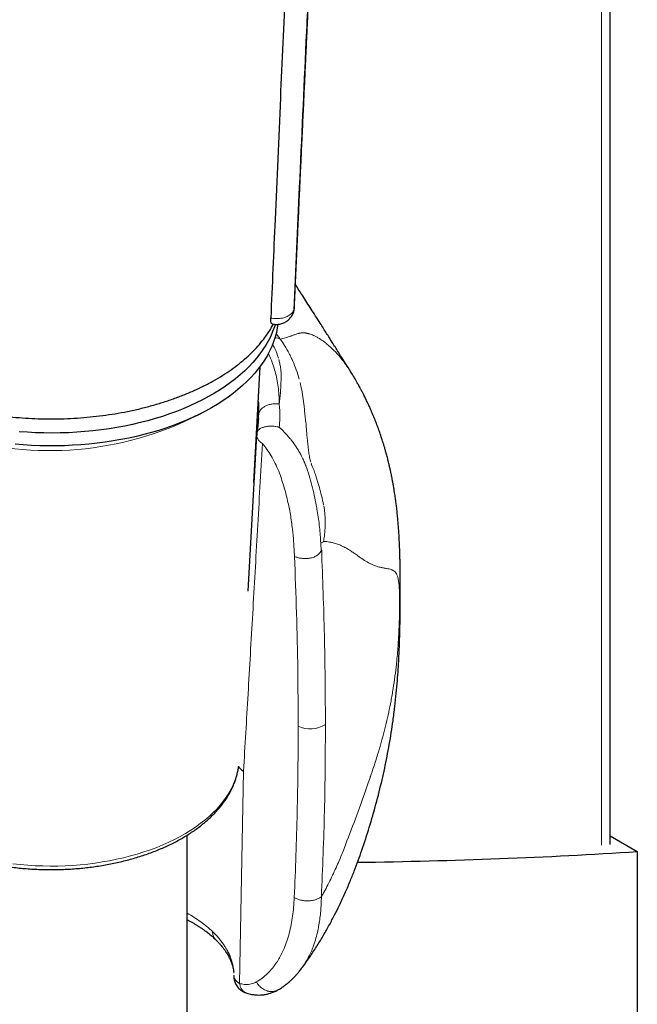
# Model space of a CAD drawing. Header units: millimetres. Extents: x 8 to 1010, y 12 to 2700.
# Tile 7 of 68: x 927 to 962, y 186 to 241. Entities that reach past the tile are written whole.
import ezdxf

# ---------------------------------------------------------------- set-up
doc = ezdxf.new("R2010")
doc.units = ezdxf.units.MM

msp = doc.modelspace()

# ---------------------------------------------------------------- linework, layer by layer
at = {"color": 8, "linetype": 'Continuous', "lineweight": 0}
for p, q in [((959.533, 195.086), (959.533, 326.014)), ((941.769, 219.418), (941.77, 219.366)), ((941.77, 219.366), (941.78, 219.259)), ((941.78, 219.259), (941.796, 219.007)), ((940.628, 218.819), (940.617, 218.613)), ((940.528, 217.764), (940.526, 217.729)), ((948.417, 209.147), (948.401, 208.467)), ((939.577, 187.453), (939.797, 199.163))]:
    msp.add_line(p, q, dxfattribs=at)
at = {"color": 7, "linetype": 'Continuous', "lineweight": 30}
for p, q in [((960.008, 195.115), (960.008, 326.314)), ((942.566, 224.579), (942.566, 224.577)), ((940.372, 215.085), (940.712, 221.476)), ((940.617, 218.613), (940.614, 218.555)), ((940.528, 217.764), (940.527, 217.681)), ((940.541, 217.833), (940.544, 217.852)), ((940.521, 217.705), (940.033, 209.092)), ((936.691, 178.933), (936.691, 195.63)), ((960.008, 195.586), (961.502, 194.724)), ((961.502, 194.724), (961.502, 101.252)), ((942.996, 188.292), (942.974, 188.262))]:
    msp.add_line(p, q, dxfattribs=at)
at = {"color": 7, "linetype": 'Continuous', "lineweight": 30, "flags": 128}
for points in [[(941.54, 223.803), (941.497, 223.667), (941.404, 223.41), (941.295, 223.156), (941.169, 222.905), (941.028, 222.656), (940.872, 222.41), (940.7, 222.168), (940.513, 221.929), (940.311, 221.695), (940.094, 221.464), (939.863, 221.239), (939.618, 221.018), (939.36, 220.803), (939.088, 220.594), (938.803, 220.39), (938.505, 220.192), (938.195, 220.001), (937.873, 219.816), (937.54, 219.638), (937.196, 219.467), (936.841, 219.304), (936.476, 219.148), (936.102, 219), (935.718, 218.86), (935.327, 218.727), (934.926, 218.604), (934.519, 218.488), (934.104, 218.381), (933.683, 218.283), (933.256, 218.194), (932.824, 218.114), (932.387, 218.043), (931.946, 217.981), (931.501, 217.929), (931.054, 217.885), (930.603, 217.852), (930.151, 217.827), (929.698, 217.812), (929.244, 217.807), (928.79, 217.811), (928.337, 217.825), (927.885, 217.848), (927.434, 217.88)], [(941.688, 223.804), (941.659, 223.607), (941.607, 223.347), (941.538, 223.088), (941.453, 222.831), (941.352, 222.576), (941.234, 222.323), (941.101, 222.073), (940.952, 221.825), (940.788, 221.581), (940.609, 221.341), (940.414, 221.104), (940.205, 220.872), (939.981, 220.644), (939.743, 220.421), (939.491, 220.203), (939.226, 219.99), (938.947, 219.784), (938.656, 219.583), (938.352, 219.388), (938.036, 219.2), (937.708, 219.019), (937.369, 218.845), (937.02, 218.677), (936.66, 218.518), (936.291, 218.366), (935.912, 218.221), (935.524, 218.085), (935.128, 217.957), (934.724, 217.838), (934.313, 217.726), (933.895, 217.624)], [(933.895, 217.624), (933.471, 217.53), (933.041, 217.446), (932.607, 217.37), (932.167, 217.304), (931.724, 217.246), (931.278, 217.199), (930.829, 217.16), (930.378, 217.131), (929.925, 217.111), (929.471, 217.101), (929.018, 217.101), (928.564, 217.109), (928.111, 217.128), (927.66, 217.156), (927.21, 217.193)]]:
    msp.add_lwpolyline(points, dxfattribs=at)
at = {"color": 8, "linetype": 'Continuous', "lineweight": 0, "flags": 128}
msp.add_lwpolyline([(927.086, 194.049), (927.494, 194.005), (927.905, 193.971), (928.318, 193.946), (928.732, 193.93), (929.147, 193.925), (929.562, 193.928), (929.976, 193.942), (930.389, 193.965), (930.8, 193.997), (931.209, 194.039), (931.614, 194.09), (932.016, 194.151), (932.413, 194.221), (932.805, 194.3), (933.191, 194.388), (933.57, 194.484), (933.943, 194.59), (934.308, 194.704), (934.665, 194.826), (935.013, 194.957), (935.352, 195.095), (935.68, 195.241), (935.999, 195.395), (936.306, 195.556), (936.603, 195.724), (936.887, 195.898), (937.159, 196.079), (937.418, 196.266), (937.664, 196.459), (937.897, 196.658), (938.115, 196.861), (938.319, 197.07), (938.509, 197.283), (938.684, 197.5), (938.843, 197.722), (938.987, 197.946), (939.116, 198.174), (939.228, 198.405), (939.324, 198.638), (939.405, 198.873), (939.468, 199.109), (939.516, 199.348), (939.53, 199.444)], dxfattribs=at)
at = {"color": 8, "linetype": 'Continuous', "lineweight": 0}
for centre, radius, start, end in [((929.13, 234.807), 17.968, 254.0476, 298.4131), ((943.485, 202.971), 1.484, 243.0229, 303.9656)]:
    msp.add_arc(centre, radius, start, end, dxfattribs=at)
at = {"color": 7, "linetype": 'Continuous', "lineweight": 30}
msp.add_ellipse((842.349, 279.63), major_axis=(200.98, -47.922), ratio=0.352511, start_param=5.336476, end_param=5.428262, dxfattribs=at)
for points, knots in [([(943.486, 273.588), (943.541, 273.571), (943.648, 273.538), (943.819, 273.513), (943.987, 273.506), (944.152, 273.517), (944.311, 273.544), (944.446, 273.584), (944.557, 273.627), (944.642, 273.666), (944.707, 273.694), (944.75, 273.698), (944.772, 273.671), (944.783, 273.63), (944.791, 273.561), (944.793, 273.459), (944.792, 273.282), (944.78, 272.784), (944.758, 272.143), (944.724, 271.396), (944.685, 270.64), (944.639, 269.7), (944.572, 268.207), (944.451, 265.588), (944.279, 261.849), (944.071, 257.359), (943.863, 252.87), (943.655, 248.379), (943.448, 243.894), (943.187, 238.223), (942.89, 231.787), (942.668, 226.84), (942.566, 224.579)], [0, 0, 0, 0, 0.002697, 0.005207, 0.00779, 0.010301, 0.012806, 0.015384, 0.01727, 0.019192, 0.02086, 0.022203, 0.02355, 0.024704, 0.025885, 0.028677, 0.031485, 0.037126, 0.059425, 0.070583, 0.081743, 0.10404, 0.126339, 0.170937, 0.260126, 0.349316, 0.438505, 0.527695, 0.616884, 0.706074, 0.865639, 1, 1, 1, 1]), ([(942.603, 224.731), (942.609, 224.865), (942.632, 225.368), (942.671, 226.227), (942.719, 227.296), (942.766, 228.324), (942.811, 229.306), (942.853, 230.242), (942.894, 231.134), (942.933, 231.986), (942.971, 232.805), (943.007, 233.589), (943.042, 234.339), (943.075, 235.047), (943.106, 235.715), (943.135, 236.343), (943.162, 236.93), (943.194, 237.607), (943.23, 238.386), (943.272, 239.283), (943.314, 240.183), (943.356, 241.09), (943.399, 242.003), (943.442, 242.923), (943.507, 244.32), (943.595, 246.194), (943.706, 248.543), (943.816, 250.896), (943.927, 253.253), (944.025, 255.332), (944.11, 257.134), (944.181, 258.66), (944.253, 260.195), (944.326, 261.748), (944.388, 263.051), (944.437, 264.105), (944.475, 264.902), (944.513, 265.707), (944.551, 266.521), (944.589, 267.343), (944.629, 268.174), (944.668, 269.004), (944.704, 269.777), (944.737, 270.48), (944.766, 271.108), (944.794, 271.704), (944.821, 272.266), (944.847, 272.794), (944.869, 273.211), (944.884, 273.517), (944.892, 273.719), (944.898, 273.878), (944.901, 273.997), (944.903, 274.086), (944.904, 274.159), (944.905, 274.203), (944.905, 274.217)], [0, 0, 0, 0, 0.008075, 0.030431, 0.051979, 0.072716, 0.092643, 0.111424, 0.129421, 0.146633, 0.16306, 0.179012, 0.194146, 0.20846, 0.221955, 0.23463, 0.246486, 0.257521, 0.275668, 0.293721, 0.311909, 0.330233, 0.348692, 0.367285, 0.386013, 0.433376, 0.480942, 0.528517, 0.576091, 0.623901, 0.654565, 0.685413, 0.71644, 0.747688, 0.779572, 0.795498, 0.811601, 0.827878, 0.84433, 0.860956, 0.877754, 0.894724, 0.911314, 0.924638, 0.937344, 0.949387, 0.960721, 0.971318, 0.981228, 0.985772, 0.989876, 0.993534, 0.995476, 0.997257, 0.999103, 1, 1, 1, 1]), ([(943.486, 273.588), (943.474, 273.325), (943.373, 271.034), (943.181, 266.713), (942.912, 260.625), (942.552, 252.508), (942.191, 244.393), (941.819, 236.076), (941.553, 230.008), (941.378, 225.965), (941.3, 224.156)], [0, 0, 0, 0, 0.015939, 0.139139, 0.262339, 0.385538, 0.631938, 0.755137, 0.890447, 1, 1, 1, 1]), ([(945.719, 221.171), (945.692, 221.213), (945.583, 221.387), (945.394, 221.689), (945.175, 222.039), (944.984, 222.341), (944.824, 222.596), (944.674, 222.834), (944.527, 223.066), (944.373, 223.309), (944.204, 223.577), (944.001, 223.897), (943.772, 224.256), (943.529, 224.638), (943.293, 225.007), (943.074, 225.349), (942.864, 225.676), (942.73, 225.885), (942.661, 225.993), (942.66, 225.994)], [0, 0, 0, 0, 0.026141, 0.108085, 0.18678, 0.243249, 0.295979, 0.34497, 0.390808, 0.440471, 0.495992, 0.557369, 0.639688, 0.719358, 0.79547, 0.869717, 0.93241, 0.999687, 1, 1, 1, 1]), ([(941.378, 223.825), (941.394, 223.821), (941.45, 223.808), (941.548, 223.8), (941.671, 223.801), (941.792, 223.816), (941.909, 223.845), (942.017, 223.885), (942.119, 223.936), (942.214, 223.998), (942.3, 224.07), (942.377, 224.152), (942.444, 224.241), (942.491, 224.321), (942.512, 224.372), (942.519, 224.388)], [0, 0, 0, 0, 0.0375842, 0.1238765, 0.2124347, 0.304426, 0.3888563, 0.4723249, 0.5551894, 0.6369649, 0.718204, 0.7994016, 0.8802142, 0.9606972, 1, 1, 1, 1]), ([(942.51, 224.365), (942.511, 224.367), (942.53, 224.4), (942.556, 224.472), (942.586, 224.582), (942.601, 224.669), (942.602, 224.72), (942.602, 224.732)], [0, 0, 0, 0, 0.0139772, 0.3056698, 0.5982574, 0.9118886, 1, 1, 1, 1]), ([(942.566, 224.577), (942.562, 224.537), (942.555, 224.471), (942.528, 224.412), (942.518, 224.389)], [0, 0, 0, 0, 0.608241, 1, 1, 1, 1]), ([(923.077, 219.488), (923.164, 219.46), (923.432, 219.373), (923.898, 219.245), (924.472, 219.103), (925.061, 218.978), (925.666, 218.868), (926.283, 218.776), (926.93, 218.699), (927.603, 218.64), (928.303, 218.601), (929.013, 218.584), (929.729, 218.591), (930.451, 218.621), (931.164, 218.673), (931.866, 218.748), (932.555, 218.845), (933.24, 218.965), (933.92, 219.108), (934.59, 219.274), (935.238, 219.46), (935.862, 219.666), (936.461, 219.89), (937.043, 220.134), (937.605, 220.4), (938.146, 220.686), (938.652, 220.987), (939.122, 221.301), (939.557, 221.625), (939.964, 221.967), (940.34, 222.325), (940.683, 222.698), (940.952, 223.036), (941.16, 223.334), (941.314, 223.577), (941.397, 223.739), (941.436, 223.813)], [0, 0, 0, 0, 0.013215, 0.0407, 0.068203, 0.095688, 0.123797, 0.151923, 0.180031, 0.211002, 0.241997, 0.272969, 0.304825, 0.336706, 0.368562, 0.399797, 0.431056, 0.46229, 0.494422, 0.52658, 0.558712, 0.590116, 0.621544, 0.652948, 0.685268, 0.717615, 0.749935, 0.781257, 0.812603, 0.843925, 0.876172, 0.908446, 0.940693, 0.961412, 0.98216, 1, 1, 1, 1]), ([(941.378, 223.826), (941.375, 223.826), (941.361, 223.825), (941.341, 223.848), (941.318, 223.895), (941.304, 223.968), (941.297, 224.055), (941.299, 224.125), (941.3, 224.156)], [0, 0, 0, 0, 0.043406, 0.240712, 0.438017, 0.635184, 0.83235, 1, 1, 1, 1]), ([(948.44, 209.147), (948.44, 209.24), (948.44, 209.413), (948.439, 209.642), (948.438, 209.828), (948.437, 209.979), (948.435, 210.109), (948.434, 210.225), (948.432, 210.335), (948.431, 210.443), (948.429, 210.549), (948.427, 210.654), (948.425, 210.764), (948.422, 210.89), (948.418, 211.04), (948.413, 211.191), (948.409, 211.322), (948.405, 211.423), (948.402, 211.509), (948.399, 211.591), (948.395, 211.688), (948.389, 211.81), (948.382, 211.958), (948.373, 212.111), (948.365, 212.257), (948.356, 212.388), (948.344, 212.572), (948.325, 212.82), (948.299, 213.12), (948.267, 213.436), (948.234, 213.733), (948.204, 213.971), (948.18, 214.151), (948.16, 214.295), (948.137, 214.449), (948.109, 214.625), (948.078, 214.817), (948.044, 215.01), (948.013, 215.179), (947.985, 215.322), (947.96, 215.45), (947.931, 215.59), (947.895, 215.755), (947.854, 215.938), (947.813, 216.113), (947.776, 216.263), (947.743, 216.395), (947.708, 216.529), (947.667, 216.68), (947.619, 216.853), (947.566, 217.035), (947.514, 217.209), (947.467, 217.359), (947.426, 217.486), (947.392, 217.59), (947.361, 217.683), (947.327, 217.782), (947.283, 217.909), (947.232, 218.05), (947.179, 218.194), (947.128, 218.329), (947.074, 218.469), (947.014, 218.618), (946.948, 218.779), (946.882, 218.937), (946.824, 219.069), (946.777, 219.176), (946.732, 219.276), (946.678, 219.393), (946.617, 219.524), (946.557, 219.649), (946.503, 219.76), (946.448, 219.87), (946.383, 219.999), (946.308, 220.142), (946.237, 220.276), (946.184, 220.374), (946.14, 220.452), (946.093, 220.538), (946.025, 220.657), (945.937, 220.81), (945.825, 220.998), (945.741, 221.133), (945.696, 221.206)], [0, 0, 0, 0, 0.0234415, 0.0434402, 0.0599788, 0.0730204, 0.0839152, 0.0941915, 0.1038725, 0.1131668, 0.1225721, 0.1318583, 0.1410743, 0.1514785, 0.1646511, 0.1801208, 0.1911253, 0.1990542, 0.2062777, 0.2139137, 0.2224456, 0.232644, 0.2439049, 0.2583295, 0.2708234, 0.2810034, 0.291914, 0.3164329, 0.3416981, 0.3679444, 0.3937405, 0.4144819, 0.4257569, 0.4371433, 0.449177, 0.462986, 0.4791884, 0.4950407, 0.5089945, 0.519416, 0.5291471, 0.5393351, 0.5527562, 0.5682239, 0.5826076, 0.5942939, 0.6038273, 0.614004, 0.6259356, 0.6396957, 0.6551097, 0.6692006, 0.681001, 0.6909034, 0.6997039, 0.705854, 0.7133078, 0.7235556, 0.7362343, 0.7473799, 0.7584193, 0.7689998, 0.781448, 0.7948039, 0.8085025, 0.8202086, 0.8274881, 0.8350443, 0.8447874, 0.8566195, 0.8675346, 0.8762178, 0.8845135, 0.8951298, 0.9087223, 0.920908, 0.9292813, 0.9337491, 0.9409565, 0.9511594, 0.9643813, 0.9806509, 1, 1, 1, 1]), ([(945.71, 221.182), (945.708, 221.186), (945.705, 221.191), (945.702, 221.196), (945.701, 221.197)], [0, 0, 0, 0, 0.852022, 1, 1, 1, 1]), ([(940.609, 219.548), (940.611, 219.529), (940.626, 219.402), (940.634, 219.16), (940.63, 218.931), (940.628, 218.819)], [0, 0, 0, 0, 0.08254, 0.549918, 1, 1, 1, 1]), ([(940.619, 218.616), (940.617, 218.586), (940.614, 218.531), (940.609, 218.448), (940.604, 218.373), (940.595, 218.283), (940.582, 218.17), (940.563, 218.017), (940.546, 217.899), (940.537, 217.834)], [0, 0, 0, 0, 0.151527, 0.279749, 0.38449, 0.468372, 0.602453, 0.779455, 1, 1, 1, 1]), ([(940.544, 217.853), (940.541, 217.842), (940.527, 217.787), (940.52, 217.728), (940.521, 217.683), (940.521, 217.681)], [0, 0, 0, 0, 0.18106, 0.954877, 1, 1, 1, 1]), ([(943.001, 188.288), (943.022, 188.315), (943.191, 188.533), (943.479, 188.951), (943.862, 189.534), (944.209, 190.109), (944.527, 190.671), (944.817, 191.222), (945.104, 191.801), (945.385, 192.408), (945.655, 193.037), (945.898, 193.641), (946.118, 194.227), (946.402, 195.026), (946.738, 196.064), (947.109, 197.355), (947.385, 198.445), (947.581, 199.32), (947.714, 199.971), (947.836, 200.63), (947.945, 201.287), (948.047, 201.986), (948.139, 202.707), (948.217, 203.443), (948.278, 204.131), (948.324, 204.77), (948.354, 205.282), (948.374, 205.684), (948.387, 205.998), (948.399, 206.321), (948.41, 206.659), (948.419, 207.012), (948.426, 207.375), (948.43, 207.664), (948.433, 207.868), (948.434, 207.978), (948.435, 208.067), (948.436, 208.151), (948.436, 208.248), (948.437, 208.375), (948.438, 208.533), (948.439, 208.716), (948.44, 208.933), (948.44, 209.083), (948.44, 209.168)], [0, 0, 0, 0, 0.00467, 0.037532, 0.069112, 0.099487, 0.128718, 0.156848, 0.183909, 0.21645, 0.247375, 0.276709, 0.304538, 0.332125, 0.391413, 0.451822, 0.513446, 0.542962, 0.572801, 0.60298, 0.633366, 0.662727, 0.698205, 0.731549, 0.762736, 0.791745, 0.818555, 0.832636, 0.846829, 0.861808, 0.877593, 0.894202, 0.911649, 0.929253, 0.935715, 0.941071, 0.945323, 0.948825, 0.953612, 0.959886, 0.967721, 0.977118, 0.987035, 1, 1, 1, 1]), ([(922.406, 195.226), (922.458, 195.199), (922.609, 195.121), (922.87, 194.998), (923.187, 194.859), (923.513, 194.728), (923.846, 194.604), (924.187, 194.488), (924.51, 194.388), (924.783, 194.31), (925.059, 194.236), (925.364, 194.161), (925.732, 194.079), (926.104, 194.006), (926.481, 193.942), (926.861, 193.885), (927.245, 193.838), (927.631, 193.799), (928.02, 193.768), (928.41, 193.746), (928.801, 193.733), (929.193, 193.729), (929.585, 193.734), (929.976, 193.747), (930.366, 193.768), (930.754, 193.799), (931.141, 193.838), (931.524, 193.886), (931.905, 193.942), (932.281, 194.007), (932.653, 194.08), (933.021, 194.161), (933.383, 194.251), (933.739, 194.349), (934.089, 194.454), (934.432, 194.568), (934.768, 194.689), (935.096, 194.818), (935.416, 194.955), (935.727, 195.099), (936.029, 195.25), (936.321, 195.408), (936.603, 195.572), (936.875, 195.744), (937.136, 195.921), (937.385, 196.105), (937.623, 196.295), (937.849, 196.491), (938.062, 196.692), (938.262, 196.898), (938.448, 197.108), (938.621, 197.324), (938.781, 197.543), (938.925, 197.766), (939.056, 197.992), (939.172, 198.221), (939.273, 198.452), (939.358, 198.686), (939.43, 198.92), (939.485, 199.156), (939.517, 199.323), (939.526, 199.411), (939.527, 199.42)], [0, 0, 0, 0, 0.0091804, 0.0265376, 0.0438889, 0.0612333, 0.0785702, 0.0958994, 0.113221, 0.1268171, 0.1359641, 0.1532682, 0.170566, 0.1878577, 0.2051438, 0.2224249, 0.2397017, 0.2569749, 0.2742452, 0.2915132, 0.3087797, 0.3260453, 0.3433109, 0.3605769, 0.3778441, 0.3951131, 0.4123846, 0.4296595, 0.4469383, 0.4642218, 0.4815108, 0.4988058, 0.5161075, 0.5334166, 0.5507335, 0.5680589, 0.585393, 0.6027361, 0.6200883, 0.6374494, 0.6548191, 0.6721966, 0.6895807, 0.7069696, 0.7243611, 0.7417508, 0.7591347, 0.7765076, 0.7938633, 0.811195, 0.8284946, 0.8457536, 0.8629634, 0.8801152, 0.8972014, 0.9142157, 0.9311539, 0.9480146, 0.9647996, 0.981514, 0.9981662, 1, 1, 1, 1]), ([(939.528, 199.427), (939.538, 199.41), (939.561, 199.367), (939.616, 199.301), (939.694, 199.229), (939.762, 199.186), (939.797, 199.163)], [0, 0, 0, 0, 0.179217, 0.431482, 0.706324, 1, 1, 1, 1]), ([(936.691, 190.966), (936.727, 190.948), (936.817, 190.901), (936.925, 190.841), (937.019, 190.787), (937.084, 190.749), (937.15, 190.71), (937.218, 190.669), (937.293, 190.622), (937.393, 190.558), (937.523, 190.471), (937.686, 190.355), (937.871, 190.214), (938.075, 190.047), (938.205, 189.924), (938.274, 189.858)], [0, 0, 0, 0, 0.054953, 0.139366, 0.174124, 0.21003, 0.247082, 0.285278, 0.325888, 0.378933, 0.46178, 0.565468, 0.68986, 0.834777, 1, 1, 1, 1]), ([(938.272, 189.86), (938.318, 189.814), (938.404, 189.728), (938.513, 189.606), (938.6, 189.503), (938.668, 189.417), (938.719, 189.349), (938.761, 189.29), (938.809, 189.221), (938.867, 189.133), (938.934, 189.023), (938.988, 188.924), (939.031, 188.841), (939.061, 188.778), (939.086, 188.722), (939.107, 188.673), (939.125, 188.629), (939.143, 188.582), (939.166, 188.519), (939.193, 188.434), (939.221, 188.327), (939.246, 188.211), (939.254, 188.133), (939.258, 188.096)], [0, 0, 0, 0, 0.075936, 0.141875, 0.197764, 0.243575, 0.279297, 0.308383, 0.337648, 0.392227, 0.451086, 0.517504, 0.556258, 0.592376, 0.625102, 0.654443, 0.680407, 0.706786, 0.742729, 0.793768, 0.856831, 0.931887, 1, 1, 1, 1]), ([(939.261, 187.893), (939.261, 187.876), (939.258, 187.817), (939.27, 187.718), (939.295, 187.598), (939.337, 187.482), (939.393, 187.371), (939.463, 187.266), (939.543, 187.173), (939.631, 187.093), (939.725, 187.027), (939.824, 186.973), (939.902, 186.938), (939.947, 186.925), (939.957, 186.922)], [0, 0, 0, 0, 0.0413685, 0.1365033, 0.2321314, 0.3283237, 0.4252165, 0.5230478, 0.6222283, 0.711825, 0.8010935, 0.8896025, 0.9761125, 1, 1, 1, 1]), ([(941.684, 187.091), (941.716, 187.109), (941.784, 187.148), (941.879, 187.209), (941.972, 187.272), (942.048, 187.326), (942.108, 187.371), (942.153, 187.406), (942.194, 187.438), (942.236, 187.473), (942.28, 187.509), (942.331, 187.553), (942.392, 187.607), (942.465, 187.675), (942.546, 187.753), (942.635, 187.845), (942.738, 187.957), (942.86, 188.099), (942.944, 188.209), (942.989, 188.269)], [0, 0, 0, 0, 0.061368, 0.132514, 0.192024, 0.251464, 0.291723, 0.319831, 0.349115, 0.379892, 0.412161, 0.44592, 0.494815, 0.551568, 0.616317, 0.689044, 0.774205, 0.877893, 1, 1, 1, 1]), ([(939.977, 186.915), (940.065, 186.892), (940.228, 186.849), (940.451, 186.821), (940.64, 186.813), (940.788, 186.818), (940.908, 186.83), (941.014, 186.846), (941.138, 186.871), (941.295, 186.914), (941.486, 186.984), (941.618, 187.054), (941.69, 187.093)], [0, 0, 0, 0, 0.14894, 0.273362, 0.374538, 0.46577, 0.523515, 0.578865, 0.647095, 0.740031, 0.857711, 1, 1, 1, 1])]:
    msp.add_open_spline(points, degree=3, knots=knots, dxfattribs=at)
at = {"color": 8, "linetype": 'Continuous', "lineweight": 0}
for points, knots in [([(941.3, 224.156), (941.32, 224.152), (941.394, 224.137), (941.527, 224.121), (941.695, 224.118), (941.862, 224.134), (942.033, 224.17), (942.19, 224.226), (942.326, 224.3), (942.431, 224.382), (942.516, 224.475), (942.549, 224.544), (942.566, 224.579)], [0, 0, 0, 0, 0.039277, 0.141745, 0.247194, 0.349335, 0.454428, 0.582496, 0.684641, 0.789739, 0.893328, 1, 1, 1, 1]), ([(942.566, 224.577), (942.566, 224.577), (942.576, 224.599), (942.595, 224.649), (942.599, 224.702), (942.602, 224.731)], [0, 0, 0, 0, 0.000283, 0.428529, 1, 1, 1, 1]), ([(941.824, 222.988), (941.761, 223.072), (941.682, 223.176), (941.605, 223.279), (941.589, 223.299)], [0, 0, 0, 0, 0.804162, 1, 1, 1, 1]), ([(942.845, 223.304), (942.809, 223.295), (942.742, 223.278), (942.649, 223.247), (942.568, 223.217), (942.497, 223.19), (942.437, 223.168), (942.4, 223.156), (942.383, 223.15)], [0, 0, 0, 0, 0.235949, 0.441525, 0.61947, 0.771424, 0.898194, 1, 1, 1, 1]), ([(943.436, 223.275), (943.426, 223.278), (943.402, 223.285), (943.361, 223.296), (943.311, 223.308), (943.259, 223.318), (943.211, 223.326), (943.17, 223.33), (943.135, 223.333), (943.107, 223.334), (943.085, 223.334), (943.067, 223.334), (943.049, 223.333), (943.03, 223.333), (943.01, 223.331), (942.99, 223.329), (942.961, 223.326), (942.926, 223.321), (942.889, 223.314), (942.864, 223.308), (942.85, 223.305), (942.845, 223.304)], [0, 0, 0, 0, 0.045162, 0.10667, 0.183484, 0.274514, 0.347647, 0.41347, 0.472466, 0.524965, 0.554659, 0.58579, 0.618336, 0.652272, 0.687575, 0.724221, 0.762189, 0.852761, 0.922134, 0.971056, 1, 1, 1, 1]), ([(944.506, 222.621), (944.475, 222.648), (944.413, 222.701), (944.319, 222.778), (944.224, 222.851), (944.128, 222.92), (944.032, 222.984), (943.917, 223.056), (943.789, 223.128), (943.655, 223.193), (943.539, 223.242), (943.469, 223.264), (943.436, 223.275)], [0, 0, 0, 0, 0.085255, 0.171514, 0.258449, 0.34574, 0.43307, 0.520128, 0.661997, 0.787948, 0.899902, 1, 1, 1, 1]), ([(941.395, 222.701), (941.435, 222.634), (941.582, 222.387), (941.664, 222.126), (941.723, 221.936)], [0, 0, 0, 0, 0.271948, 1, 1, 1, 1]), ([(941.824, 222.988), (941.733, 223.023), (941.638, 223.06), (941.525, 223.052), (941.52, 223.051)], [0, 0, 0, 0, 0.958362, 1, 1, 1, 1]), ([(942.383, 223.15), (942.298, 223.121), (942.128, 223.064), (941.925, 223.013), (941.824, 222.988)], [0, 0, 0, 0, 0.5036193, 1, 1, 1, 1]), ([(942.317, 222.186), (942.234, 222.338), (942.084, 222.612), (941.904, 222.873), (941.824, 222.988)], [0, 0, 0, 0, 0.556568, 1, 1, 1, 1]), ([(941.769, 219.418), (941.764, 219.582), (941.754, 219.907), (941.709, 220.361), (941.64, 220.79), (941.546, 221.197), (941.412, 221.619), (941.287, 221.952), (941.184, 222.151), (941.161, 222.196)], [0, 0, 0, 0, 0.158603, 0.313283, 0.464949, 0.614391, 0.762304, 0.945898, 1, 1, 1, 1]), ([(942.493, 221.821), (942.465, 221.883), (942.409, 222.006), (942.347, 222.126), (942.317, 222.186)], [0, 0, 0, 0, 0.500373, 1, 1, 1, 1]), ([(945.226, 221.866), (945.106, 222.008), (944.875, 222.281), (944.626, 222.511), (944.506, 222.621)], [0, 0, 0, 0, 0.520249, 1, 1, 1, 1]), ([(941.741, 221.872), (941.76, 221.797), (941.799, 221.645), (941.825, 221.489), (941.838, 221.41)], [0, 0, 0, 0, 0.491382, 1, 1, 1, 1]), ([(942.515, 221.773), (942.511, 221.781), (942.504, 221.797), (942.497, 221.813), (942.493, 221.821)], [0, 0, 0, 0, 0.500046, 1, 1, 1, 1]), ([(942.515, 221.773), (942.582, 221.613), (942.715, 221.293), (942.815, 220.953), (942.865, 220.782)], [0, 0, 0, 0, 0.498613, 1, 1, 1, 1]), ([(945.701, 221.197), (945.657, 221.265), (945.563, 221.413), (945.405, 221.637), (945.288, 221.787), (945.226, 221.866)], [0, 0, 0, 0, 0.2950053, 0.630532, 1, 1, 1, 1]), ([(941.838, 221.41), (941.847, 221.351), (941.862, 221.241), (941.867, 221.129), (941.869, 221.077)], [0, 0, 0, 0, 0.533058, 1, 1, 1, 1]), ([(941.869, 221.047), (941.869, 220.95), (941.87, 220.76), (941.862, 220.564), (941.858, 220.468)], [0, 0, 0, 0, 0.510598, 1, 1, 1, 1]), ([(941.869, 221.077), (941.869, 221.072), (941.869, 221.062), (941.869, 221.052), (941.869, 221.047)], [0, 0, 0, 0, 0.5005679, 1, 1, 1, 1]), ([(942.954, 220.429), (942.947, 220.457), (942.934, 220.513), (942.92, 220.569), (942.913, 220.597)], [0, 0, 0, 0, 0.500305, 1, 1, 1, 1]), ([(941.835, 220.075), (941.826, 219.966), (941.809, 219.752), (941.782, 219.528), (941.769, 219.418)], [0, 0, 0, 0, 0.509636, 1, 1, 1, 1]), ([(941.858, 220.468), (941.855, 220.402), (941.849, 220.273), (941.84, 220.14), (941.835, 220.075)], [0, 0, 0, 0, 0.506736, 1, 1, 1, 1]), ([(943.122, 219.428), (943.101, 219.599), (943.059, 219.941), (942.989, 220.266), (942.954, 220.429)], [0, 0, 0, 0, 0.50002, 1, 1, 1, 1]), ([(940.628, 218.819), (940.636, 218.864), (940.651, 218.954), (940.728, 219.081), (940.839, 219.196), (940.984, 219.292), (941.159, 219.364), (941.354, 219.411), (941.561, 219.432), (941.699, 219.423), (941.769, 219.418)], [0, 0, 0, 0, 0.124916, 0.250061, 0.375193, 0.500005, 0.624802, 0.749923, 0.875076, 1, 1, 1, 1]), ([(943.159, 219.08), (943.154, 219.131), (943.142, 219.248), (943.129, 219.363), (943.122, 219.428)], [0, 0, 0, 0, 0.431679, 1, 1, 1, 1]), ([(941.767, 218.131), (941.771, 218.186), (941.777, 218.254), (941.782, 218.326), (941.784, 218.346), (941.784, 218.352), (941.79, 218.43), (941.801, 218.652), (941.798, 218.866), (941.796, 219.007)], [0, 0, 0, 0, 0.180175, 0.228441, 0.24213, 0.246366, 0.248862, 0.503348, 1, 1, 1, 1]), ([(943.233, 218.414), (943.22, 218.522), (943.192, 218.751), (943.17, 218.966), (943.159, 219.08)], [0, 0, 0, 0, 0.470928, 1, 1, 1, 1]), ([(943.235, 218.394), (943.235, 218.397), (943.234, 218.404), (943.233, 218.411), (943.233, 218.414)], [0, 0, 0, 0, 0.500028, 1, 1, 1, 1]), ([(943.266, 218.049), (943.262, 218.106), (943.255, 218.221), (943.242, 218.336), (943.235, 218.394)], [0, 0, 0, 0, 0.494127, 1, 1, 1, 1]), ([(940.544, 217.852), (940.545, 217.856), (940.552, 217.895), (940.605, 217.965), (940.711, 218.054), (940.867, 218.125), (941.057, 218.171), (941.267, 218.19), (941.481, 218.184), (941.619, 218.16), (941.686, 218.149)], [0, 0, 0, 0, 0.013639, 0.148579, 0.291243, 0.438534, 0.586684, 0.731794, 0.870419, 1, 1, 1, 1]), ([(941.767, 218.131), (941.753, 218.134), (941.726, 218.141), (941.699, 218.146), (941.686, 218.149)], [0, 0, 0, 0, 0.502696, 1, 1, 1, 1]), ([(941.767, 218.131), (941.862, 218.042), (942.053, 217.864), (942.223, 217.662), (942.308, 217.561)], [0, 0, 0, 0, 0.499986, 1, 1, 1, 1]), ([(943.277, 217.894), (943.275, 217.923), (943.27, 217.975), (943.267, 218.027), (943.266, 218.049)], [0, 0, 0, 0, 0.556834, 1, 1, 1, 1]), ([(943.297, 217.662), (943.293, 217.704), (943.287, 217.782), (943.28, 217.859), (943.277, 217.894)], [0, 0, 0, 0, 0.53938, 1, 1, 1, 1]), ([(939.797, 199.163), (939.839, 199.865), (939.923, 201.284), (940.049, 203.433), (940.177, 205.626), (940.306, 207.864), (940.437, 210.144), (940.569, 212.469), (940.703, 214.837), (940.792, 216.43), (940.837, 217.234)], [0, 0, 0, 0, 0.116651, 0.235687, 0.357109, 0.480916, 0.607109, 0.735687, 0.866651, 1, 1, 1, 1]), ([(940.527, 217.681), (940.526, 217.661), (940.522, 217.594), (940.574, 217.479), (940.677, 217.344), (940.784, 217.271), (940.837, 217.234)], [0, 0, 0, 0, 0.117483, 0.414371, 0.711259, 1, 1, 1, 1]), ([(940.837, 217.234), (941.009, 217.013), (941.378, 216.539), (941.612, 215.992), (941.737, 215.7)], [0, 0, 0, 0, 0.467754, 1, 1, 1, 1]), ([(942.491, 217.335), (942.463, 217.375), (942.408, 217.455), (942.341, 217.525), (942.308, 217.561)], [0, 0, 0, 0, 0.499754, 1, 1, 1, 1]), ([(942.491, 217.335), (942.516, 217.3), (942.567, 217.231), (942.615, 217.161), (942.639, 217.126)], [0, 0, 0, 0, 0.49532, 1, 1, 1, 1]), ([(943.353, 217.083), (943.342, 217.178), (943.321, 217.374), (943.305, 217.565), (943.297, 217.662)], [0, 0, 0, 0, 0.487118, 1, 1, 1, 1]), ([(943.039, 216.453), (942.979, 216.569), (942.86, 216.799), (942.713, 217.017), (942.639, 217.126)], [0, 0, 0, 0, 0.500086, 1, 1, 1, 1]), ([(943.444, 216.454), (943.426, 216.553), (943.39, 216.764), (943.365, 216.973), (943.353, 217.083)], [0, 0, 0, 0, 0.472919, 1, 1, 1, 1]), ([(943.156, 216.198), (943.137, 216.241), (943.1, 216.326), (943.059, 216.411), (943.039, 216.453)], [0, 0, 0, 0, 0.495458, 1, 1, 1, 1]), ([(943.203, 216.085), (943.195, 216.104), (943.179, 216.142), (943.164, 216.179), (943.156, 216.198)], [0, 0, 0, 0, 0.500263, 1, 1, 1, 1]), ([(943.504, 216.207), (943.493, 216.247), (943.469, 216.328), (943.452, 216.412), (943.444, 216.454)], [0, 0, 0, 0, 0.500929, 1, 1, 1, 1]), ([(943.523, 216.147), (943.532, 216.119), (943.553, 216.058), (943.577, 216.001), (943.59, 215.969)], [0, 0, 0, 0, 0.454546, 1, 1, 1, 1]), ([(941.737, 215.7), (941.836, 215.428), (942.035, 214.884), (942.164, 214.346), (942.229, 214.078)], [0, 0, 0, 0, 0.500272, 1, 1, 1, 1]), ([(943.203, 216.085), (943.204, 216.083), (943.205, 216.079), (943.206, 216.076), (943.207, 216.074)], [0, 0, 0, 0, 0.499974, 1, 1, 1, 1]), ([(943.207, 216.074), (943.211, 216.063), (943.218, 216.041), (943.226, 216.019), (943.23, 216.008)], [0, 0, 0, 0, 0.499857, 1, 1, 1, 1]), ([(943.23, 216.008), (943.298, 215.829), (943.433, 215.47), (943.523, 215.099), (943.568, 214.914)], [0, 0, 0, 0, 0.499872, 1, 1, 1, 1]), ([(943.59, 215.969), (943.612, 215.917), (943.654, 215.815), (943.693, 215.711), (943.712, 215.661)], [0, 0, 0, 0, 0.517182, 1, 1, 1, 1]), ([(943.712, 215.661), (943.729, 215.614), (943.761, 215.524), (943.791, 215.432), (943.805, 215.389)], [0, 0, 0, 0, 0.51967, 1, 1, 1, 1]), ([(943.805, 215.389), (943.818, 215.347), (943.845, 215.265), (943.869, 215.182), (943.882, 215.141)], [0, 0, 0, 0, 0.500581, 1, 1, 1, 1]), ([(943.882, 215.141), (943.925, 214.993), (944.014, 214.689), (944.088, 214.389), (944.126, 214.235)], [0, 0, 0, 0, 0.487679, 1, 1, 1, 1]), ([(943.568, 214.914), (943.613, 214.732), (943.702, 214.369), (943.771, 214.008), (943.805, 213.827)], [0, 0, 0, 0, 0.498679, 1, 1, 1, 1]), ([(942.229, 214.078), (942.283, 213.824), (942.395, 213.296), (942.495, 212.545), (942.566, 211.775), (942.593, 211.278), (942.608, 211.007)], [0, 0, 0, 0, 0.239793, 0.499728, 0.728646, 1, 1, 1, 1]), ([(944.126, 214.235), (944.141, 214.169), (944.173, 214.034), (944.201, 213.901), (944.215, 213.833)], [0, 0, 0, 0, 0.495815, 1, 1, 1, 1]), ([(943.805, 213.827), (943.815, 213.776), (943.833, 213.674), (943.85, 213.572), (943.859, 213.521)], [0, 0, 0, 0, 0.497057, 1, 1, 1, 1]), ([(944.053, 211.744), (944.036, 212.036), (944.003, 212.621), (943.907, 213.221), (943.859, 213.521)], [0, 0, 0, 0, 0.500073, 1, 1, 1, 1]), ([(944.3, 212.979), (944.295, 213.124), (944.286, 213.397), (944.245, 213.659), (944.225, 213.782)], [0, 0, 0, 0, 0.527719, 1, 1, 1, 1]), ([(944.21, 211.832), (944.225, 211.925), (944.257, 212.114), (944.286, 212.4), (944.302, 212.69), (944.301, 212.882), (944.3, 212.979)], [0, 0, 0, 0, 0.243484, 0.491061, 0.743105, 1, 1, 1, 1]), ([(944.208, 211.814), (944.183, 211.802), (944.132, 211.778), (944.079, 211.755), (944.053, 211.743)], [0, 0, 0, 0, 0.499914, 1, 1, 1, 1]), ([(944.209, 211.814), (944.209, 211.817), (944.21, 211.823), (944.21, 211.829), (944.21, 211.832)], [0, 0, 0, 0, 0.4599417, 1, 1, 1, 1]), ([(944.21, 211.832), (944.248, 211.83), (944.333, 211.825), (944.468, 211.81), (944.623, 211.784), (944.779, 211.747), (944.922, 211.704), (945.042, 211.66), (945.145, 211.618), (945.233, 211.578), (945.286, 211.552), (945.31, 211.54)], [0, 0, 0, 0, 0.09154, 0.204106, 0.336882, 0.488959, 0.619385, 0.733926, 0.835258, 0.923842, 1, 1, 1, 1]), ([(942.608, 211.007), (942.669, 210.982), (942.783, 210.935), (942.991, 210.893), (943.206, 210.878), (943.428, 210.894), (943.64, 210.945), (943.835, 211.037), (943.999, 211.174), (944.071, 211.297), (944.108, 211.358)], [0, 0, 0, 0, 0.131867, 0.249293, 0.38046, 0.500015, 0.624294, 0.750907, 0.875387, 1, 1, 1, 1]), ([(944.079, 211.343), (944.074, 211.41), (944.066, 211.543), (944.058, 211.677), (944.053, 211.744)], [0, 0, 0, 0, 0.501564, 1, 1, 1, 1]), ([(944.108, 211.358), (944.103, 211.355), (944.093, 211.35), (944.084, 211.345), (944.079, 211.343)], [0, 0, 0, 0, 0.5031751, 1, 1, 1, 1]), ([(944.11, 211.051), (944.113, 211.129), (944.117, 211.228), (944.115, 211.328), (944.112, 211.352), (944.111, 211.357), (944.109, 211.358), (944.109, 211.358), (944.109, 211.358), (944.108, 211.358)], [0, 0, 0, 0, 0.740493, 0.92785, 0.976745, 0.990839, 0.995811, 0.997961, 1, 1, 1, 1]), ([(945.31, 211.54), (945.327, 211.532), (945.36, 211.515), (945.392, 211.498), (945.408, 211.489)], [0, 0, 0, 0, 0.500565, 1, 1, 1, 1]), ([(945.408, 211.489), (945.49, 211.442), (945.593, 211.382), (945.696, 211.315), (945.723, 211.297), (945.73, 211.292), (945.732, 211.29), (945.733, 211.289), (945.733, 211.289)], [0, 0, 0, 0, 0.738192, 0.92847, 0.97908, 0.993251, 0.997553, 1, 1, 1, 1]), ([(945.733, 211.289), (945.789, 211.253), (945.918, 211.168), (946.039, 211.082), (946.108, 211.033)], [0, 0, 0, 0, 0.432147, 1, 1, 1, 1]), ([(942.608, 211.007), (942.649, 209.959), (942.73, 207.862), (942.798, 204.742), (942.807, 202.679), (942.812, 201.648)], [0, 0, 0, 0, 0.333021, 0.666325, 1, 1, 1, 1]), ([(944.11, 211.051), (944.17, 209.486), (944.289, 206.357), (944.306, 203.279), (944.314, 201.74)], [0, 0, 0, 0, 0.500008, 1, 1, 1, 1]), ([(946.108, 211.033), (946.206, 210.964), (946.405, 210.823), (946.592, 210.713), (946.687, 210.657)], [0, 0, 0, 0, 0.490464, 1, 1, 1, 1]), ([(946.687, 210.657), (946.733, 210.632), (946.826, 210.583), (946.915, 210.544), (946.961, 210.525)], [0, 0, 0, 0, 0.492076, 1, 1, 1, 1]), ([(946.961, 210.525), (947.033, 210.497), (947.182, 210.44), (947.318, 210.408), (947.388, 210.391)], [0, 0, 0, 0, 0.483827, 1, 1, 1, 1]), ([(947.388, 210.391), (947.409, 210.387), (947.452, 210.378), (947.493, 210.37), (947.514, 210.367)], [0, 0, 0, 0, 0.494993, 1, 1, 1, 1]), ([(947.514, 210.367), (947.543, 210.361), (947.603, 210.351), (947.658, 210.341), (947.687, 210.336)], [0, 0, 0, 0, 0.494094, 1, 1, 1, 1]), ([(947.687, 210.336), (947.732, 210.328), (947.823, 210.312), (947.9, 210.289), (947.939, 210.277)], [0, 0, 0, 0, 0.494136, 1, 1, 1, 1]), ([(947.939, 210.277), (947.959, 210.269), (948, 210.253), (948.037, 210.232), (948.055, 210.222)], [0, 0, 0, 0, 0.499065, 1, 1, 1, 1]), ([(948.055, 210.222), (948.087, 210.2), (948.151, 210.156), (948.201, 210.082), (948.226, 210.045)], [0, 0, 0, 0, 0.502058, 1, 1, 1, 1]), ([(948.226, 210.045), (948.246, 210.007), (948.286, 209.931), (948.314, 209.816), (948.328, 209.758)], [0, 0, 0, 0, 0.505532, 1, 1, 1, 1]), ([(948.328, 209.758), (948.35, 209.612), (948.382, 209.397), (948.399, 208.909), (948.401, 208.613), (948.401, 208.467)], [0, 0, 0, 0, 0.516063, 0.760612, 1, 1, 1, 1]), ([(948.401, 208.467), (948.4, 208.302), (948.398, 207.972), (948.381, 207.232), (948.35, 206.657), (948.329, 206.276)], [0, 0, 0, 0, 0.2524139, 0.5037889, 1, 1, 1, 1]), ([(948.329, 206.276), (948.318, 206.126), (948.298, 205.822), (948.27, 205.52), (948.256, 205.367)], [0, 0, 0, 0, 0.49204, 1, 1, 1, 1]), ([(948.256, 205.367), (948.251, 205.316), (948.241, 205.214), (948.23, 205.113), (948.225, 205.062)], [0, 0, 0, 0, 0.496179, 1, 1, 1, 1]), ([(948.225, 205.062), (948.199, 204.838), (948.148, 204.383), (948.08, 203.937), (948.045, 203.71)], [0, 0, 0, 0, 0.490165, 1, 1, 1, 1]), ([(948.045, 203.71), (948.027, 203.597), (947.99, 203.368), (947.948, 203.141), (947.927, 203.026)], [0, 0, 0, 0, 0.492797, 1, 1, 1, 1]), ([(947.927, 203.026), (947.844, 202.614), (947.679, 201.795), (947.457, 200.996), (947.346, 200.599)], [0, 0, 0, 0, 0.503271, 1, 1, 1, 1]), ([(942.812, 201.648), (942.809, 200.85), (942.804, 199.254), (942.761, 196.882), (942.695, 194.524), (942.627, 192.967), (942.594, 192.188)], [0, 0, 0, 0, 0.250318, 0.500397, 0.750278, 1, 1, 1, 1]), ([(944.092, 192.242), (944.157, 193.81), (944.287, 196.945), (944.305, 200.141), (944.314, 201.74)], [0, 0, 0, 0, 0.500006, 1, 1, 1, 1]), ([(947.346, 200.599), (947.33, 200.542), (947.299, 200.434), (947.266, 200.327), (947.251, 200.276)], [0, 0, 0, 0, 0.530901, 1, 1, 1, 1]), ([(947.251, 200.276), (947.172, 200.02), (947.054, 199.638), (946.906, 199.195), (946.833, 198.979), (946.798, 198.878), (946.783, 198.832), (946.777, 198.814), (946.775, 198.807), (946.774, 198.805), (946.774, 198.804)], [0, 0, 0, 0, 0.523139, 0.779993, 0.903758, 0.961525, 0.986167, 0.995284, 0.998308, 1, 1, 1, 1]), ([(946.774, 198.804), (946.728, 198.672), (946.63, 198.393), (946.53, 198.11), (946.477, 197.96)], [0, 0, 0, 0, 0.470214, 1, 1, 1, 1]), ([(946.477, 197.96), (946.284, 197.417), (945.898, 196.331), (945.475, 195.241), (945.264, 194.696)], [0, 0, 0, 0, 0.5002149, 1, 1, 1, 1]), ([(945.264, 194.696), (945.199, 194.537), (945.08, 194.248), (944.954, 193.963), (944.896, 193.835)], [0, 0, 0, 0, 0.548286, 1, 1, 1, 1]), ([(944.896, 193.835), (944.768, 193.555), (944.576, 193.137), (944.33, 192.665), (944.204, 192.436), (944.143, 192.327), (944.113, 192.277), (944.1, 192.254), (944.094, 192.245), (944.092, 192.242)], [0, 0, 0, 0, 0.514495, 0.769708, 0.894636, 0.954701, 0.981751, 0.993176, 1, 1, 1, 1]), ([(944.092, 192.242), (944.051, 192.212), (943.967, 192.149), (943.798, 192.077), (943.599, 192.025), (943.378, 192.002), (943.152, 192.01), (942.939, 192.047), (942.748, 192.106), (942.644, 192.162), (942.594, 192.188)], [0, 0, 0, 0, 0.114945, 0.2381, 0.367412, 0.500038, 0.63266, 0.761959, 0.885091, 1, 1, 1, 1]), ([(944.092, 192.242), (944.088, 192.107), (944.081, 191.838), (944.054, 191.45), (944.013, 191.062), (943.959, 190.7), (943.886, 190.323), (943.791, 189.939), (943.676, 189.578), (943.551, 189.256), (943.404, 188.933), (943.224, 188.597), (943.066, 188.386), (942.996, 188.292)], [0, 0, 0, 0, 0.086921, 0.1741, 0.256689, 0.349265, 0.424782, 0.525452, 0.631991, 0.702495, 0.785499, 0.904078, 1, 1, 1, 1]), ([(942.594, 192.188), (942.583, 192.011), (942.562, 191.662), (942.505, 191.165), (942.428, 190.686), (942.325, 190.227), (942.196, 189.787), (942.052, 189.408), (941.902, 189.082), (941.748, 188.802), (941.58, 188.541), (941.375, 188.269), (941.126, 187.999), (940.83, 187.74), (940.611, 187.603), (940.502, 187.535)], [0, 0, 0, 0, 0.086448, 0.169621, 0.249696, 0.334431, 0.417299, 0.498587, 0.561817, 0.62456, 0.68697, 0.749203, 0.834053, 0.917502, 1, 1, 1, 1]), ([(938.088, 190.317), (937.989, 190.408), (937.79, 190.591), (937.451, 190.852), (937.089, 191.1), (936.823, 191.253), (936.691, 191.329)], [0, 0, 0, 0, 0.251267, 0.502514, 0.753742, 1, 1, 1, 1]), ([(939.262, 188.024), (939.26, 188.08), (939.256, 188.198), (939.228, 188.391), (939.175, 188.625), (939.113, 188.809), (939.062, 188.934), (939.047, 188.969), (939.032, 189.005), (939.016, 189.041), (938.999, 189.078), (938.981, 189.114), (938.954, 189.171), (938.909, 189.257), (938.841, 189.379), (938.751, 189.525), (938.636, 189.694), (938.489, 189.885), (938.308, 190.097), (938.164, 190.241), (938.088, 190.317)], [0, 0, 0, 0, 0.079911, 0.168363, 0.261267, 0.390743, 0.405767, 0.42089, 0.436112, 0.451433, 0.466853, 0.482372, 0.49799, 0.539106, 0.590423, 0.651941, 0.723659, 0.805576, 0.897691, 1, 1, 1, 1]), ([(938.273, 189.86), (938.253, 189.881), (938.211, 189.926), (938.16, 190.008), (938.121, 190.103), (938.095, 190.206), (938.091, 190.28), (938.089, 190.317)], [0, 0, 0, 0, 0.179771, 0.382171, 0.587877, 0.794591, 1, 1, 1, 1]), ([(939.26, 187.903), (939.262, 187.862), (939.265, 187.781), (939.31, 187.704), (939.332, 187.666)], [0, 0, 0, 0, 0.499989, 1, 1, 1, 1]), ([(939.332, 187.666), (939.363, 187.626), (939.425, 187.548), (939.526, 187.484), (939.577, 187.453)], [0, 0, 0, 0, 0.499995, 1, 1, 1, 1]), ([(940.502, 187.535), (940.459, 187.512), (940.372, 187.466), (940.228, 187.422), (940.051, 187.393), (939.836, 187.39), (939.662, 187.432), (939.577, 187.453)], [0, 0, 0, 0, 0.168016, 0.334426, 0.500572, 0.753808, 1, 1, 1, 1]), ([(939.977, 186.916), (939.975, 186.916), (939.954, 186.92), (939.914, 186.938), (939.865, 186.964), (939.826, 186.992), (939.795, 187.018), (939.764, 187.048), (939.733, 187.084), (939.701, 187.126), (939.67, 187.177), (939.637, 187.244), (939.602, 187.335), (939.586, 187.411), (939.577, 187.453)], [0, 0, 0, 0, 0.006469, 0.103615, 0.213308, 0.269537, 0.330485, 0.396159, 0.466561, 0.54169, 0.621538, 0.717905, 0.844065, 1, 1, 1, 1]), ([(940.502, 187.535), (940.531, 187.491), (940.587, 187.404), (940.688, 187.294), (940.792, 187.203), (940.899, 187.13), (941.001, 187.078), (941.075, 187.049), (941.12, 187.035), (941.14, 187.03), (941.159, 187.025), (941.177, 187.021), (941.193, 187.017), (941.248, 187.007), (941.333, 186.999), (941.424, 187.005), (941.479, 187.014), (941.509, 187.021), (941.544, 187.03), (941.586, 187.043), (941.636, 187.063), (941.667, 187.082), (941.683, 187.092)], [0, 0, 0, 0, 0.1016717, 0.20001, 0.2926426, 0.3775323, 0.4614691, 0.5322105, 0.5484423, 0.5636962, 0.5779649, 0.5912424, 0.6035247, 0.6148087, 0.7160888, 0.7978219, 0.8250465, 0.8491792, 0.870261, 0.9129209, 0.9531047, 1, 1, 1, 1])]:
    msp.add_open_spline(points, degree=3, knots=knots, dxfattribs=at)

doc.saveas('drawing.dxf')
